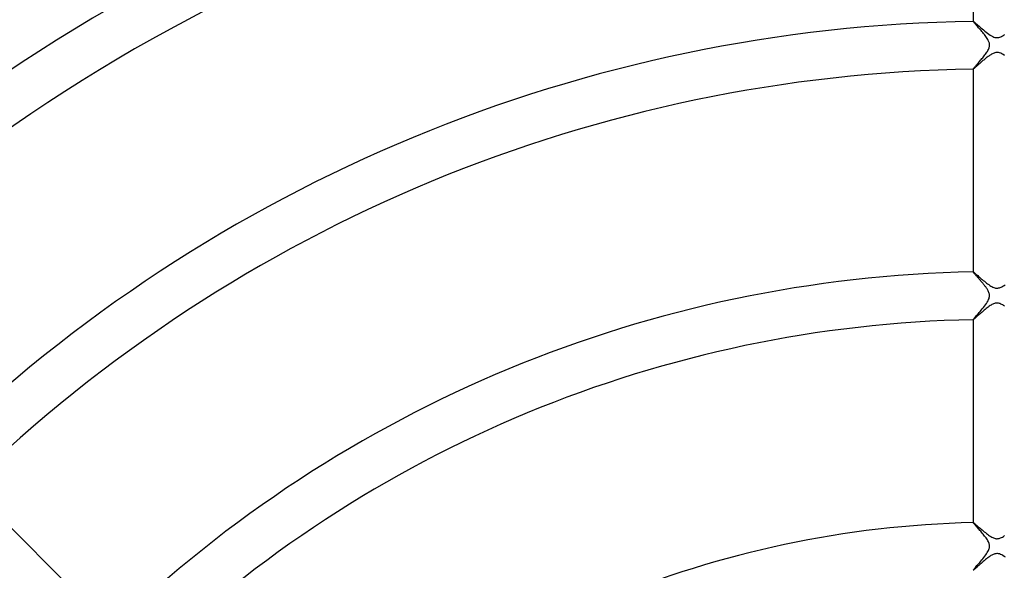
# Model space of a CAD drawing. Header units: millimetres. Extents: x -385 to 385, y -385 to 385.
# Tile 66 of 113: x -82 to 1, y 82 to 128. Entities that reach past the tile are written whole.
import ezdxf

# ---------------------------------------------------------------- set-up
doc = ezdxf.new("R2010")
doc.units = ezdxf.units.MM
doc.layers.add('HIDDEN', color=7, linetype='Continuous')
doc.layers.add('THICK', color=7, linetype='Continuous')

msp = doc.modelspace()

# ---------------------------------------------------------------- linework, layer by layer
at = {"layer": 'HIDDEN'}
for p, q in [((-2, 127.984), (-2, 127.982)), ((-2, 127.983), (-1.999, 127.984)), ((-2, 127.982), (-2, 127.983)), ((-2, 127.983), (-2, 127.983)), ((-1.995, 127.97), (-2, 127.982)), ((-1.999, 127.984), (-1.999, 127.984)), ((-1.999, 127.984), (-1.998, 127.984)), ((-1.998, 127.984), (-1.998, 127.984)), ((-1.98, 127.948), (-1.995, 127.97)), ((-1.957, 127.918), (-1.98, 127.948)), ((-1.925, 127.879), (-1.957, 127.918)), ((-1.886, 127.834), (-1.925, 127.879)), ((-1.841, 127.782), (-1.886, 127.834)), ((-1.79, 127.724), (-1.841, 127.782)), ((-1.735, 127.661), (-1.79, 127.724)), ((-1.675, 127.594), (-1.735, 127.661)), ((-1.611, 127.523), (-1.675, 127.594)), ((-1.545, 127.448), (-1.611, 127.523)), ((-1.477, 127.371), (-1.545, 127.448)), ((-1.407, 127.291), (-1.477, 127.371)), ((-1.337, 127.209), (-1.407, 127.291)), ((-1.266, 127.126), (-1.337, 127.209)), ((-1.195, 127.042), (-1.266, 127.126)), ((-1.125, 126.957), (-1.195, 127.042)), ((-1.057, 126.872), (-1.125, 126.957)), ((-0.992, 126.787), (-1.057, 126.872)), ((-0.93, 126.704), (-0.992, 126.787)), ((-0.873, 126.623), (-0.93, 126.704)), ((-0.82, 126.543), (-0.873, 126.623)), ((-0.773, 126.465), (-0.82, 126.543)), ((-0.733, 126.391), (-0.773, 126.465)), ((-0.7, 126.323), (-0.733, 126.391)), ((-0.807, 125.472), (-0.764, 125.546)), ((-0.764, 125.546), (-0.726, 125.619)), ((-0.726, 125.619), (-0.694, 125.689)), ((-0.675, 126.26), (-0.7, 126.323)), ((-0.694, 125.689), (-0.668, 125.755)), ((-0.655, 126.202), (-0.675, 126.26)), ((-0.668, 125.755), (-0.649, 125.817)), ((-0.641, 126.148), (-0.655, 126.202)), ((-0.649, 125.817), (-0.636, 125.876)), ((-0.631, 126.093), (-0.641, 126.148)), ((-0.636, 125.876), (-0.628, 125.931)), ((-0.626, 126.039), (-0.631, 126.093)), ((-0.628, 125.931), (-0.625, 125.986)), ((-0.625, 125.986), (-0.626, 126.039)), ((-1.442, 124.652), (-1.383, 124.722)), ((-1.383, 124.722), (-1.322, 124.794)), ((-1.322, 124.794), (-1.261, 124.867)), ((-1.261, 124.867), (-1.2, 124.941)), ((-1.2, 124.941), (-1.138, 125.016)), ((-1.138, 125.016), (-1.078, 125.093)), ((-1.078, 125.093), (-1.019, 125.169)), ((-1.019, 125.169), (-0.961, 125.245)), ((-0.961, 125.245), (-0.907, 125.321)), ((-0.907, 125.321), (-0.855, 125.397)), ((-0.855, 125.397), (-0.807, 125.472)), ((-2, 123.986), (-1.997, 123.994)), ((-2, 123.985), (-2, 123.986)), ((-2, 123.986), (-2, 123.986)), ((-2, 123.986), (-2, 123.984)), ((-1.999, 123.985), (-2, 123.985)), ((-1.999, 123.984), (-1.999, 123.985)), ((-1.998, 123.984), (-1.999, 123.984)), ((-1.998, 123.984), (-1.998, 123.984)), ((-1.997, 123.994), (-1.99, 124.007)), ((-1.99, 124.007), (-1.977, 124.025)), ((-1.977, 124.025), (-1.96, 124.048)), ((-1.96, 124.048), (-1.937, 124.076)), ((-1.937, 124.076), (-1.911, 124.109)), ((-1.911, 124.109), (-1.879, 124.146)), ((-1.879, 124.146), (-1.843, 124.188)), ((-1.843, 124.188), (-1.804, 124.234)), ((-1.804, 124.234), (-1.761, 124.284)), ((-1.761, 124.284), (-1.714, 124.338)), ((-1.714, 124.338), (-1.665, 124.395)), ((-1.665, 124.395), (-1.612, 124.456)), ((-1.612, 124.456), (-1.557, 124.519)), ((-1.557, 124.519), (-1.501, 124.585)), ((-1.501, 124.585), (-1.442, 124.652)), ((-2, 106.981), (-2, 106.979)), ((-2, 106.98), (-1.999, 106.981)), ((-2, 106.979), (-2, 106.98)), ((-2, 106.98), (-2, 106.98)), ((-1.998, 106.972), (-2, 106.979)), ((-1.999, 106.981), (-1.999, 106.981)), ((-1.999, 106.981), (-1.998, 106.981)), ((-1.998, 106.981), (-1.998, 106.981)), ((-1.992, 106.961), (-1.998, 106.972)), ((-1.981, 106.947), (-1.992, 106.961)), ((-1.967, 106.928), (-1.981, 106.947)), ((-1.949, 106.906), (-1.967, 106.928)), ((-1.928, 106.88), (-1.949, 106.906)), ((-1.903, 106.851), (-1.928, 106.88)), ((-1.876, 106.819), (-1.903, 106.851)), ((-1.846, 106.785), (-1.876, 106.819)), ((-1.813, 106.748), (-1.846, 106.785)), ((-1.778, 106.708), (-1.813, 106.748)), ((-1.741, 106.666), (-1.778, 106.708)), ((-1.702, 106.622), (-1.741, 106.666)), ((-1.661, 106.577), (-1.702, 106.622)), ((-1.619, 106.529), (-1.661, 106.577)), ((-1.576, 106.48), (-1.619, 106.529)), ((-1.531, 106.43), (-1.576, 106.48)), ((-1.485, 106.378), (-1.531, 106.43)), ((-1.438, 106.325), (-1.485, 106.378)), ((-1.391, 106.27), (-1.438, 106.325)), ((-1.343, 106.215), (-1.391, 106.27)), ((-1.295, 106.16), (-1.343, 106.215)), ((-1.248, 106.104), (-1.295, 106.16)), ((-1.201, 106.049), (-1.248, 106.104)), ((-1.155, 105.993), (-1.201, 106.049)), ((-1.111, 105.938), (-1.155, 105.993)), ((-1.067, 105.883), (-1.111, 105.938)), ((-1.024, 105.829), (-1.067, 105.883)), ((-0.983, 105.775), (-1.024, 105.829)), ((-0.943, 105.722), (-0.983, 105.775)), ((-0.906, 105.67), (-0.943, 105.722)), ((-0.87, 105.619), (-0.906, 105.67)), ((-0.836, 105.567), (-0.87, 105.619)), ((-0.8, 105.511), (-0.836, 105.567)), ((-0.765, 105.452), (-0.8, 105.511)), ((-0.732, 105.389), (-0.765, 105.452)), ((-0.701, 105.324), (-0.732, 105.389)), ((-0.674, 105.257), (-0.701, 105.324)), ((-0.651, 105.188), (-0.674, 105.257)), ((-0.635, 105.118), (-0.651, 105.188)), ((-0.644, 104.839), (-0.63, 104.912)), ((-0.627, 105.049), (-0.635, 105.118)), ((-0.63, 104.912), (-0.625, 104.981)), ((-0.625, 104.981), (-0.627, 105.049)), ((-1.142, 104.01), (-1.052, 104.124)), ((-1.052, 104.124), (-0.966, 104.238)), ((-0.966, 104.238), (-0.886, 104.35)), ((-0.886, 104.35), (-0.815, 104.46)), ((-0.815, 104.46), (-0.753, 104.566)), ((-0.753, 104.566), (-0.703, 104.667)), ((-0.703, 104.667), (-0.667, 104.757)), ((-0.667, 104.757), (-0.644, 104.839)), ((-1.809, 103.226), (-1.744, 103.301)), ((-1.744, 103.301), (-1.672, 103.384)), ((-1.672, 103.384), (-1.594, 103.475)), ((-1.594, 103.475), (-1.51, 103.572)), ((-1.51, 103.572), (-1.421, 103.675)), ((-1.421, 103.675), (-1.329, 103.784)), ((-1.329, 103.784), (-1.235, 103.897)), ((-1.235, 103.897), (-1.142, 104.01)), ((-2, 102.983), (-1.994, 102.996)), ((-2, 102.982), (-2, 102.983)), ((-2, 102.983), (-2, 102.981)), ((-1.999, 102.981), (-2, 102.982)), ((-2, 102.982), (-2, 102.982)), ((-1.998, 102.981), (-1.999, 102.981)), ((-1.999, 102.981), (-1.999, 102.981)), ((-1.998, 102.981), (-1.998, 102.981)), ((-1.994, 102.996), (-1.978, 103.021)), ((-1.978, 103.021), (-1.951, 103.056)), ((-1.951, 103.056), (-1.913, 103.103)), ((-1.913, 103.103), (-1.865, 103.16)), ((-1.865, 103.16), (-1.809, 103.226)), ((-2, 85.977), (-2, 85.974)), ((-2, 85.975), (-2, 85.976)), ((-2, 85.976), (-1.999, 85.976)), ((-2, 85.974), (-2, 85.975)), ((-1.996, 85.964), (-2, 85.974)), ((-1.999, 85.976), (-1.998, 85.977)), ((-1.999, 85.976), (-1.999, 85.976)), ((-1.998, 85.977), (-1.998, 85.977)), ((-1.985, 85.948), (-1.996, 85.964)), ((-1.967, 85.924), (-1.985, 85.948)), ((-1.942, 85.893), (-1.967, 85.924)), ((-1.911, 85.856), (-1.942, 85.893)), ((-1.874, 85.814), (-1.911, 85.856)), ((-1.833, 85.766), (-1.874, 85.814)), ((-1.786, 85.713), (-1.833, 85.766)), ((-1.735, 85.656), (-1.786, 85.713)), ((-1.68, 85.595), (-1.735, 85.656)), ((-1.622, 85.53), (-1.68, 85.595)), ((-1.562, 85.462), (-1.622, 85.53)), ((-1.499, 85.391), (-1.562, 85.462)), ((-1.434, 85.318), (-1.499, 85.391)), ((-1.369, 85.243), (-1.434, 85.318)), ((-1.302, 85.166), (-1.369, 85.243)), ((-1.235, 85.087), (-1.302, 85.166)), ((-1.168, 85.007), (-1.235, 85.087)), ((-1.102, 84.926), (-1.168, 85.007)), ((-1.038, 84.845), (-1.102, 84.926)), ((-0.976, 84.765), (-1.038, 84.845)), ((-0.916, 84.684), (-0.976, 84.765)), ((-0.861, 84.605), (-0.916, 84.684)), ((-0.81, 84.526), (-0.861, 84.605)), ((-0.764, 84.448), (-0.81, 84.526)), ((-0.724, 84.372), (-0.764, 84.448)), ((-0.69, 84.298), (-0.724, 84.372)), ((-0.663, 84.227), (-0.69, 84.298)), ((-0.879, 83.36), (-0.815, 83.459)), ((-0.815, 83.459), (-0.758, 83.556)), ((-0.758, 83.556), (-0.712, 83.646)), ((-0.712, 83.646), (-0.678, 83.727)), ((-0.678, 83.727), (-0.654, 83.8)), ((-0.645, 84.161), (-0.663, 84.227)), ((-0.654, 83.8), (-0.638, 83.863)), ((-0.632, 84.099), (-0.645, 84.161)), ((-0.638, 83.863), (-0.629, 83.922)), ((-0.626, 84.039), (-0.632, 84.099)), ((-0.629, 83.922), (-0.625, 83.98)), ((-0.625, 83.98), (-0.626, 84.039)), ((-1.533, 82.542), (-1.451, 82.638)), ((-1.451, 82.638), (-1.366, 82.738)), ((-1.366, 82.738), (-1.279, 82.841)), ((-1.279, 82.841), (-1.193, 82.946)), ((-1.193, 82.946), (-1.109, 83.05)), ((-1.109, 83.05), (-1.028, 83.155)), ((-1.028, 83.155), (-0.951, 83.258)), ((-0.951, 83.258), (-0.879, 83.36)), ((-2, 81.978), (-1.994, 81.991)), ((-2, 81.977), (-2, 81.978)), ((-2, 81.978), (-2, 81.976)), ((-1.999, 81.976), (-2, 81.977)), ((-2, 81.977), (-2, 81.977)), ((-1.998, 81.976), (-1.999, 81.976)), ((-1.999, 81.976), (-1.999, 81.976)), ((-1.998, 81.976), (-1.998, 81.976)), ((-1.994, 81.991), (-1.978, 82.016)), ((-1.978, 82.016), (-1.951, 82.051)), ((-1.951, 82.051), (-1.914, 82.097)), ((-1.914, 82.097), (-1.868, 82.152)), ((-1.868, 82.152), (-1.814, 82.216)), ((-1.814, 82.216), (-1.752, 82.288)), ((-1.752, 82.288), (-1.685, 82.367)), ((-1.685, 82.367), (-1.611, 82.452)), ((-1.611, 82.452), (-1.533, 82.542))]:
    msp.add_line(p, q, dxfattribs=at)
at = {"layer": 'THICK'}
for p, q in [((-2, 144.986), (-2, 127.984)), ((-1.998, 127.984), (-1.985, 127.979)), ((-1.985, 127.979), (-1.962, 127.964)), ((-1.962, 127.964), (-1.929, 127.939)), ((-1.929, 127.939), (-1.885, 127.904)), ((-1.885, 127.904), (-1.832, 127.859)), ((-1.832, 127.859), (-1.769, 127.806)), ((-1.769, 127.806), (-1.699, 127.746)), ((-1.699, 127.746), (-1.621, 127.678)), ((-1.621, 127.678), (-1.535, 127.604)), ((-1.535, 127.604), (-1.443, 127.525)), ((-1.443, 127.525), (-1.346, 127.441)), ((-1.346, 127.441), (-1.242, 127.353)), ((-1.242, 127.353), (-1.134, 127.262)), ((-1.134, 127.262), (-1.023, 127.17)), ((-1.023, 127.17), (-0.91, 127.08)), ((-0.91, 127.08), (-0.798, 126.993)), ((-0.798, 126.993), (-0.686, 126.912)), ((-0.686, 126.912), (-0.575, 126.837)), ((-0.575, 126.837), (-0.467, 126.772)), ((-0.467, 126.772), (-0.361, 126.716)), ((-0.361, 126.716), (-0.262, 126.674)), ((-0.262, 126.674), (-0.171, 126.646)), ((-0.171, 126.646), (-0.087, 126.63)), ((-0.087, 126.63), (-0.007, 126.625)), ((-0.007, 126.625), (0.072, 126.628)), ((0.072, 126.628), (0.151, 126.642)), ((0.151, 126.642), (0.231, 126.664)), ((0.231, 126.664), (0.309, 126.693)), ((0.309, 126.693), (0.386, 126.728)), ((0.386, 126.728), (0.461, 126.768)), ((0.461, 126.768), (0.532, 126.81)), ((0.532, 126.81), (0.6, 126.854)), ((0.6, 126.854), (0.664, 126.897)), ((-1.116, 124.743), (-1.177, 124.691)), ((-1.055, 124.795), (-1.116, 124.743)), ((-0.994, 124.845), (-1.055, 124.795)), ((-0.933, 124.895), (-0.994, 124.845)), ((-0.873, 124.943), (-0.933, 124.895)), ((-0.813, 124.989), (-0.873, 124.943)), ((-0.754, 125.034), (-0.813, 124.989)), ((-0.696, 125.076), (-0.754, 125.034)), ((-0.639, 125.116), (-0.696, 125.076)), ((-0.583, 125.154), (-0.639, 125.116)), ((-0.523, 125.193), (-0.583, 125.154)), ((-0.459, 125.231), (-0.523, 125.193)), ((-0.391, 125.268), (-0.459, 125.231)), ((-0.32, 125.302), (-0.391, 125.268)), ((-0.247, 125.331), (-0.32, 125.302)), ((-0.172, 125.353), (-0.247, 125.331)), ((-0.096, 125.368), (-0.172, 125.353)), ((-0.021, 125.375), (-0.096, 125.368)), ((0.053, 125.373), (-0.021, 125.375)), ((0.13, 125.363), (0.053, 125.373)), ((0.215, 125.341), (0.13, 125.363)), ((0.308, 125.307), (0.215, 125.341)), ((0.411, 125.258), (0.308, 125.307)), ((0.52, 125.195), (0.411, 125.258)), ((0.631, 125.122), (0.52, 125.195)), ((-2, 123.984), (-2, 106.981)), ((-1.99, 123.987), (-1.998, 123.984)), ((-1.977, 123.994), (-1.99, 123.987)), ((-1.96, 124.007), (-1.977, 123.994)), ((-1.938, 124.024), (-1.96, 124.007)), ((-1.911, 124.046), (-1.938, 124.024)), ((-1.881, 124.071), (-1.911, 124.046)), ((-1.847, 124.101), (-1.881, 124.071)), ((-1.81, 124.133), (-1.847, 124.101)), ((-1.769, 124.169), (-1.81, 124.133)), ((-1.726, 124.207), (-1.769, 124.169)), ((-1.68, 124.248), (-1.726, 124.207)), ((-1.631, 124.292), (-1.68, 124.248)), ((-1.58, 124.337), (-1.631, 124.292)), ((-1.528, 124.384), (-1.58, 124.337)), ((-1.473, 124.433), (-1.528, 124.384)), ((-1.416, 124.482), (-1.473, 124.433)), ((-1.358, 124.534), (-1.416, 124.482)), ((-1.299, 124.586), (-1.358, 124.534)), ((-1.238, 124.638), (-1.299, 124.586)), ((-1.177, 124.691), (-1.238, 124.638)), ((-1.998, 106.981), (-1.988, 106.978)), ((-1.988, 106.978), (-1.972, 106.968)), ((-1.972, 106.968), (-1.95, 106.952)), ((-1.95, 106.952), (-1.92, 106.929)), ((-1.92, 106.929), (-1.884, 106.9)), ((-1.884, 106.9), (-1.842, 106.865)), ((-1.842, 106.865), (-1.794, 106.825)), ((-1.794, 106.825), (-1.741, 106.779)), ((-1.741, 106.779), (-1.682, 106.729)), ((-1.682, 106.729), (-1.618, 106.674)), ((-1.618, 106.674), (-1.549, 106.614)), ((-1.549, 106.614), (-1.476, 106.552)), ((-1.476, 106.552), (-1.4, 106.486)), ((-1.4, 106.486), (-1.319, 106.417)), ((-1.319, 106.417), (-1.235, 106.346)), ((-1.235, 106.346), (-1.148, 106.272)), ((-1.148, 106.272), (-1.058, 106.198)), ((-1.058, 106.198), (-0.968, 106.125)), ((-0.968, 106.125), (-0.877, 106.054)), ((-0.877, 106.054), (-0.787, 105.985)), ((-0.787, 105.985), (-0.697, 105.919)), ((-0.697, 105.919), (-0.607, 105.858)), ((-0.607, 105.858), (-0.519, 105.802)), ((-0.519, 105.802), (-0.433, 105.753)), ((-0.433, 105.753), (-0.348, 105.71)), ((0.341, 105.707), (0.418, 105.745)), ((0.418, 105.745), (0.501, 105.791)), ((0.501, 105.791), (0.587, 105.845)), ((0.587, 105.845), (0.677, 105.906)), ((-0.348, 105.71), (-0.269, 105.677)), ((-0.269, 105.677), (-0.194, 105.652)), ((-0.194, 105.652), (-0.123, 105.636)), ((-0.123, 105.636), (-0.057, 105.627)), ((-0.057, 105.627), (0.008, 105.625)), ((0.008, 105.625), (0.072, 105.628)), ((0.072, 105.628), (0.137, 105.638)), ((0.137, 105.638), (0.201, 105.654)), ((0.201, 105.654), (0.269, 105.677)), ((0.269, 105.677), (0.341, 105.707)), ((-0.658, 104.103), (-0.742, 104.043)), ((-0.577, 104.158), (-0.658, 104.103)), ((-0.498, 104.208), (-0.577, 104.158)), ((-0.422, 104.251), (-0.498, 104.208)), ((-0.351, 104.287), (-0.422, 104.251)), ((-0.285, 104.316), (-0.351, 104.287)), ((-0.223, 104.339), (-0.285, 104.316)), ((-0.163, 104.355), (-0.223, 104.339)), ((-0.105, 104.367), (-0.163, 104.355)), ((-0.046, 104.374), (-0.105, 104.367)), ((0.012, 104.375), (-0.046, 104.374)), ((0.072, 104.372), (0.012, 104.375)), ((0.133, 104.362), (0.072, 104.372)), ((0.197, 104.346), (0.133, 104.362)), ((0.264, 104.324), (0.197, 104.346)), ((0.334, 104.295), (0.264, 104.324)), ((0.407, 104.259), (0.334, 104.295)), ((0.482, 104.218), (0.407, 104.259)), ((0.558, 104.171), (0.482, 104.218)), ((0.634, 104.12), (0.558, 104.171)), ((-1.628, 103.293), (-1.692, 103.235)), ((-1.559, 103.354), (-1.628, 103.293)), ((-1.487, 103.418), (-1.559, 103.354)), ((-1.412, 103.485), (-1.487, 103.418)), ((-1.334, 103.554), (-1.412, 103.485)), ((-1.253, 103.624), (-1.334, 103.554)), ((-1.17, 103.696), (-1.253, 103.624)), ((-1.086, 103.768), (-1.17, 103.696)), ((-0.999, 103.84), (-1.086, 103.768)), ((-0.912, 103.911), (-0.999, 103.84)), ((-0.826, 103.978), (-0.912, 103.911)), ((-0.742, 104.043), (-0.826, 103.978)), ((-2, 102.981), (-2, 85.977)), ((-1.986, 102.985), (-1.998, 102.981)), ((-1.966, 102.999), (-1.986, 102.985)), ((-1.937, 103.022), (-1.966, 102.999)), ((-1.901, 103.052), (-1.937, 103.022)), ((-1.857, 103.089), (-1.901, 103.052)), ((-1.808, 103.133), (-1.857, 103.089)), ((-1.752, 103.181), (-1.808, 103.133)), ((-1.692, 103.235), (-1.752, 103.181)), ((-74.233, 77.061), (-86.256, 89.084)), ((-1.998, 85.977), (-1.987, 85.973)), ((-1.987, 85.973), (-1.968, 85.961)), ((-1.968, 85.961), (-1.942, 85.942)), ((-1.942, 85.942), (-1.908, 85.915)), ((-1.908, 85.915), (-1.866, 85.881)), ((-1.866, 85.881), (-1.818, 85.841)), ((-1.818, 85.841), (-1.764, 85.795)), ((-1.764, 85.795), (-1.703, 85.744)), ((-1.703, 85.744), (-1.638, 85.688)), ((-1.638, 85.688), (-1.568, 85.628)), ((-1.568, 85.628), (-1.493, 85.563)), ((-1.493, 85.563), (-1.414, 85.496)), ((-1.414, 85.496), (-1.332, 85.426)), ((-1.332, 85.426), (-1.246, 85.353)), ((-1.246, 85.353), (-1.158, 85.279)), ((-1.158, 85.279), (-1.067, 85.205)), ((-1.067, 85.205), (-0.977, 85.131)), ((-0.977, 85.131), (-0.886, 85.06)), ((-0.886, 85.06), (-0.796, 84.991)), ((-0.796, 84.991), (-0.706, 84.925)), ((-0.706, 84.925), (-0.618, 84.865)), ((-0.618, 84.865), (-0.531, 84.809)), ((-0.531, 84.809), (-0.446, 84.76)), ((-0.446, 84.76), (-0.364, 84.717)), ((-0.364, 84.717), (-0.288, 84.684)), ((-0.288, 84.684), (-0.219, 84.66)), ((-0.219, 84.66), (-0.156, 84.643)), ((-0.156, 84.643), (-0.098, 84.632)), ((-0.098, 84.632), (-0.043, 84.626)), ((-0.043, 84.626), (0.011, 84.625)), ((0.011, 84.625), (0.064, 84.628)), ((0.064, 84.628), (0.118, 84.635)), ((0.118, 84.635), (0.172, 84.646)), ((0.172, 84.646), (0.23, 84.663)), ((0.23, 84.663), (0.296, 84.687)), ((0.296, 84.687), (0.37, 84.72)), ((0.37, 84.72), (0.454, 84.764)), ((0.454, 84.764), (0.544, 84.817)), ((0.544, 84.817), (0.636, 84.878)), ((-1.279, 82.6), (-1.34, 82.546)), ((-1.216, 82.655), (-1.279, 82.6)), ((-1.152, 82.71), (-1.216, 82.655)), ((-1.087, 82.765), (-1.152, 82.71)), ((-1.022, 82.82), (-1.087, 82.765)), ((-0.956, 82.874), (-1.022, 82.82)), ((-0.89, 82.928), (-0.956, 82.874)), ((-0.824, 82.979), (-0.89, 82.928)), ((-0.759, 83.029), (-0.824, 82.979)), ((-0.694, 83.077), (-0.759, 83.029)), ((-0.63, 83.122), (-0.694, 83.077)), ((-0.567, 83.165), (-0.63, 83.122)), ((-0.505, 83.204), (-0.567, 83.165)), ((-0.444, 83.239), (-0.505, 83.204)), ((-0.381, 83.273), (-0.444, 83.239)), ((-0.314, 83.304), (-0.381, 83.273)), ((-0.244, 83.331), (-0.314, 83.304)), ((-0.172, 83.353), (-0.244, 83.331)), ((-0.099, 83.368), (-0.172, 83.353)), ((-0.025, 83.375), (-0.099, 83.368)), ((0.049, 83.374), (-0.025, 83.375)), ((0.125, 83.364), (0.049, 83.374)), ((0.207, 83.343), (0.125, 83.364)), ((0.297, 83.311), (0.207, 83.343)), ((0.394, 83.266), (0.297, 83.311)), ((0.495, 83.21), (0.394, 83.266)), ((0.598, 83.144), (0.495, 83.21)), ((0.702, 83.071), (0.598, 83.144)), ((-1.99, 81.978), (-1.998, 81.976)), ((-1.977, 81.986), (-1.99, 81.978)), ((-1.96, 81.999), (-1.977, 81.986)), ((-1.938, 82.016), (-1.96, 81.999)), ((-1.912, 82.038), (-1.938, 82.016)), ((-1.881, 82.064), (-1.912, 82.038)), ((-1.846, 82.094), (-1.881, 82.064)), ((-1.808, 82.128), (-1.846, 82.094)), ((-1.767, 82.165), (-1.808, 82.128)), ((-1.722, 82.205), (-1.767, 82.165)), ((-1.674, 82.248), (-1.722, 82.205)), ((-1.624, 82.293), (-1.674, 82.248)), ((-1.571, 82.34), (-1.624, 82.293)), ((-1.516, 82.39), (-1.571, 82.34)), ((-1.459, 82.44), (-1.516, 82.39)), ((-1.401, 82.493), (-1.459, 82.44)), ((-1.34, 82.546), (-1.401, 82.493))]:
    msp.add_line(p, q, dxfattribs=at)
for radius, start, end in [(170, 90.67326, 134.32675), (166, 90.68948, 134.31053), (149, 90.76815, 134.23186), (145, 90.78935, 134.21067), (128, 90.89414, 134.10581), (124, 90.92302, 134.07699), (107, 91.06969, 133.93032), (103, 91.11123, 133.88878), (86, 91.3309, 133.66911)]:
    msp.add_arc((0, 0), radius, start, end, dxfattribs=at)

doc.saveas('drawing.dxf')
